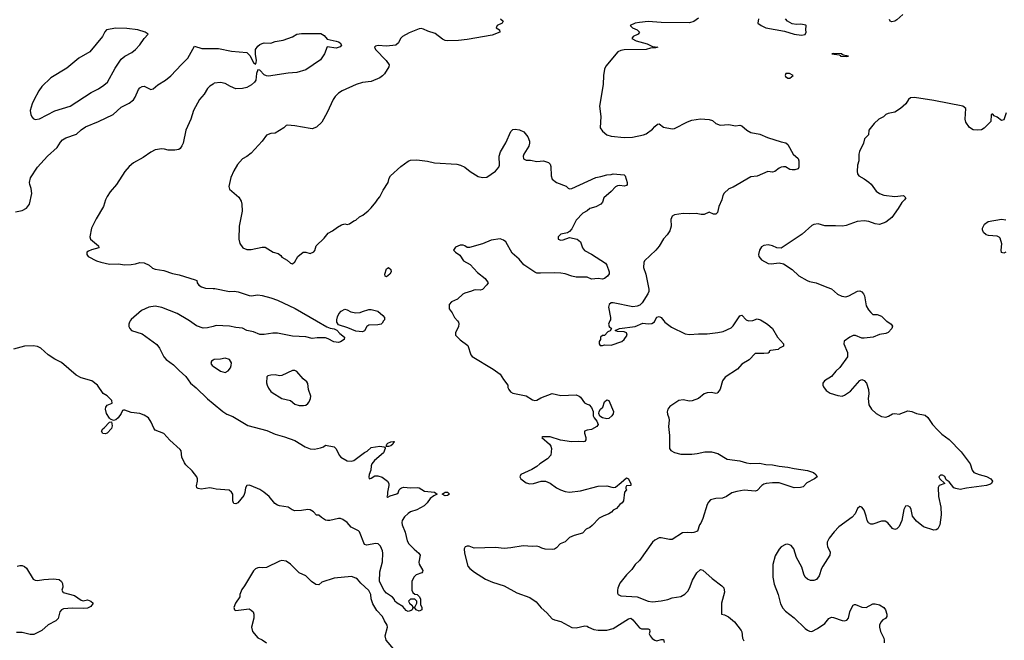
# Model space of a CAD drawing. Header units: inches. Extents: x 2220522 to 2384314, y 721474 to 893490.
# Tile 27 of 256: x 2258227 to 2267255, y 737070 to 742763. Entities that reach past the tile are written whole.
import ezdxf

# ---------------------------------------------------------------- set-up
doc = ezdxf.new("R2010")
doc.units = ezdxf.units.IN
doc.header["$MEASUREMENT"] = 0
for name, color, linetype in [('C2753', 7, 'Continuous'), ('C2754', 7, 'Continuous'), ('C2763', 7, 'Continuous'), ('C2764', 7, 'Continuous')]:
    doc.layers.add(name, color=color, linetype=linetype)

msp = doc.modelspace()

# ---------------------------------------------------------------- linework, layer by layer
at = {"layer": 'C2753', "color": 5}
for points, elevation in [([(2259241, 740000), (2259234.7, 739990), (2259229.2, 739970), (2259229.2, 739950), (2259236.1, 739930), (2259251.7, 739911.7), (2259350, 739881.7), (2259483.9, 739783.9), (2259510.7, 739750.7), (2259549.7, 739669.7), (2259570, 739645), (2259637.5, 739597.5), (2259690, 739544), (2259751.7, 739490), (2259793.4, 739430), (2259846, 739386), (2259950, 739284.7), (2260000, 739243.4)], 220), ([(2260000, 739948.8), (2259950, 739935.4), (2259910, 739934.7), (2259850, 739953.7), (2259782.9, 740000)], 220), ([(2260000, 738463.1), (2259970, 738468.7), (2259890, 738455.1), (2259862.3, 738462.2), (2259852.3, 738470), (2259850, 738486), (2259858, 738530), (2259857.8, 738550), (2259851.3, 738570), (2259810, 738624.5), (2259750, 738679.8), (2259738.1, 738698.1), (2259715.2, 738750), (2259707.1, 738807.1), (2259699.8, 738819.8), (2259605.1, 738905.1), (2259550, 738965.9), (2259470, 738998), (2259456.6, 739016.7), (2259434.3, 739070), (2259407.1, 739110), (2259370, 739136.2), (2259330.3, 739149.7), (2259250, 739161), (2259190, 739182), (2259178, 739182), (2259170, 739178), (2259159.3, 739150), (2259130.4, 739110), (2259110, 739092.7), (2259087.3, 739087.3), (2259060.2, 739100.2), (2259050, 739108), (2259022, 739150), (2259014, 739190), (2259017.2, 739210), (2259030, 739226), (2259074, 739246), (2259072.6, 739270), (2259030, 739312.8), (2258994.2, 739334.2), (2258942, 739410), (2258888, 739450), (2258790, 739478.4), (2258743.7, 739503.7), (2258610, 739619.1), (2258550, 739649.7), (2258488.9, 739688.9), (2258420.7, 739750), (2258390, 739765.7), (2258350, 739770.6), (2258271.1, 739768.9), (2258170, 739739.8)], 220), ([(2260000, 739638.9), (2259986, 739630), (2259981, 739610), (2259991.3, 739590), (2260000, 739584.4)], 240), ([(2258204, 737750), (2258230, 737757.3), (2258250, 737756.3), (2258270, 737747.3), (2258290, 737730.6), (2258350.7, 737630), (2258370, 737621.1), (2258390, 737619.6), (2258450, 737628.9), (2258534.4, 737634.4), (2258588.4, 737628.4), (2258610.3, 737610.4), (2258620.4, 737590), (2258622.8, 737557.2), (2258614, 737530), (2258626, 737510), (2258730, 737480.3), (2258790, 737437), (2258810, 737433.7), (2258850, 737441.6), (2258881, 737430), (2258902, 737410), (2258878.8, 737381.2), (2258850, 737364), (2258810, 737361.2), (2258710, 737365.1), (2258630, 737358), (2258611.3, 737350), (2258594.8, 737330), (2258579.1, 737270), (2258559.1, 737250), (2258488.9, 737211.1), (2258430, 737159), (2258356.8, 737123.2), (2258322, 737122), (2258250, 737141.2), (2258196.8, 737143.2)], 220)]:
    msp.add_lwpolyline(points, dxfattribs=dict(at, elevation=elevation))
at = {"layer": 'C2753', "color": 5, "elevation": 220}
msp.add_lwpolyline([(2259010, 738965.1), (2258990, 738968.6), (2258977, 738990), (2258989.6, 739010), (2259002, 739018), (2259050, 739072), (2259070, 739074), (2259076.4, 739036.4), (2259070, 739014), (2259030, 738969.8)], close=True, dxfattribs=at)
at = {"layer": 'C2754', "color": 5, "elevation": 240}
msp.add_lwpolyline([(2259110, 742686.2), (2259022.8, 742670), (2259008.3, 742651.7), (2258987.7, 742610), (2258870.6, 742470), (2258770.3, 742409.7), (2258660.3, 742319.7), (2258513.4, 742230), (2258430.5, 742150), (2258402, 742110), (2258356.1, 742023.9), (2258340.7, 741990), (2258322.8, 741930), (2258331, 741890), (2258341, 741870), (2258350, 741858), (2258370, 741846.8), (2258410, 741854.8), (2258550, 741927.3), (2258690, 741970.6), (2258883.9, 742096.1), (2258949.4, 742130), (2258998.4, 742161.6), (2259031.5, 742190), (2259101.3, 742318.7), (2259158.3, 742401.7), (2259191.2, 742428.8), (2259256.2, 742463.8), (2259290, 742490.5), (2259330, 742533.4), (2259370, 742590.8), (2259404, 742630), (2259379, 742650), (2259309.3, 742670), (2259210, 742683)], close=True, dxfattribs=at)
at = {"layer": 'C2754', "color": 5, "elevation": 220}
for points in [[(2258190, 740999.5), (2258250, 741011.8), (2258290, 741035.8), (2258315.8, 741070), (2258339.3, 741170), (2258334.1, 741214.1), (2258319.3, 741250), (2258317.2, 741270), (2258326.8, 741313.2), (2258389.7, 741410.3), (2258482, 741510), (2258569.7, 741590.3), (2258600.2, 741639.8), (2258619.1, 741660.9), (2258650, 741679.7), (2258746.8, 741713.2), (2258790, 741753.1), (2258830, 741781.5), (2258949.4, 741830), (2259085.8, 741894.2), (2259158.8, 741961.2), (2259230, 741996.5), (2259270, 742027), (2259287.6, 742052.4), (2259318.2, 742121.8), (2259330, 742138), (2259349.2, 742150), (2259370, 742152.4), (2259430, 742124), (2259450, 742130.4), (2259493.8, 742166.2), (2259565.1, 742210), (2259612.6, 742247.4), (2259710, 742353.6), (2259769.2, 742410.8), (2259830, 742520.7), (2259897.6, 742497.6), (2260000, 742497.7)], [(2260000, 742172.9), (2259970, 742152.8), (2259950, 742131.3), (2259919.1, 742080.9), (2259876.5, 742030), (2259820.2, 741930), (2259797.1, 741850), (2259750, 741748.7), (2259725.3, 741630), (2259715.1, 741604.9), (2259698.3, 741581.7), (2259687.1, 741572.9), (2259650, 741565.4), (2259590, 741566.6), (2259556, 741576), (2259530, 741577.7), (2259470, 741568.4), (2259430, 741548.4), (2259360, 741500), (2259271.7, 741450), (2259230, 741415.3), (2259190.2, 741370), (2259114, 741250), (2259056.7, 741183.3), (2259030, 741142.6), (2259015, 741110), (2258996.8, 741050), (2258930, 740935.6), (2258886.4, 740850), (2258871.4, 740771.4), (2258877.6, 740750), (2258950.2, 740690), (2258953.4, 740670), (2258886.9, 740653.1), (2258859.4, 740640.6), (2258844.4, 740630), (2258843.8, 740610), (2258856.4, 740590), (2258932.2, 740550), (2258970, 740537.8), (2259050, 740521.7), (2259130, 740522.9), (2259190, 740515.4), (2259250, 740517.5), (2259290, 740522.8), (2259330, 740535.9), (2259370, 740533.2), (2259414, 740510), (2259444.8, 740484.8), (2259470, 740474), (2259550, 740463.8), (2259630, 740435.2), (2259690, 740423.5), (2259836.7, 740376.7), (2259850.4, 740370), (2259856, 740350), (2259869, 740329), (2259893, 740313), (2259930, 740300.2), (2260000, 740297)], [(2259782.9, 740000), (2259770, 740008.9), (2259670, 740068.9), (2259530, 740122), (2259470, 740134.6), (2259410, 740126.6), (2259343.8, 740096.2), (2259248.4, 740011.6), (2259241, 740000)]]:
    msp.add_lwpolyline(points, dxfattribs=at)
at = {"layer": 'C2763', "color": 5}
for points, elevation in [([(2260948.5, 740000), (2261044.4, 739944.4), (2261073.1, 739933.1), (2261110, 739926.9), (2261135.7, 739915.7), (2261163.2, 739883.2), (2261204.9, 739850), (2261201, 739830), (2261170, 739807), (2261150, 739802), (2261108.3, 739808.3), (2261057.2, 739837.2), (2261030, 739845.7), (2260954.6, 739845.4), (2260910, 739839.6), (2260850, 739852.6), (2260730, 739861.4), (2260590, 739888.3), (2260548.2, 739888.2), (2260470, 739874.7), (2260430, 739875.6), (2260370, 739899.2), (2260310, 739911.1), (2260270, 739934), (2260210, 739938.7), (2260150, 739950.9), (2260030, 739956.8), (2260000, 739948.8)], 220), ([(2261564.4, 740000), (2261550, 739978), (2261542, 739970), (2261510, 739962.7), (2261430, 739961.2), (2261410, 739949), (2261390, 739909.3), (2261370, 739899.5), (2261310, 739906.6), (2261236.6, 739936.7), (2261150, 739964.1), (2261136, 739990), (2261135.8, 740000)], 220), ([(2262242, 740000), (2262251, 739990), (2262254.4, 739974.4), (2262250.8, 739950), (2262224.7, 739890), (2262224.7, 739870), (2262266.6, 739826.6), (2262335.5, 739775.5), (2262365.3, 739690), (2262374.7, 739674.7), (2262570, 739557.3), (2262632.2, 739512.2), (2262662.2, 739462.2), (2262702.8, 739410), (2262702.8, 739390), (2262710.8, 739370), (2262726.8, 739350), (2262750, 739338), (2262870, 739313.4), (2262930, 739275.5), (2262950, 739270.4), (2262970, 739274), (2263005.9, 739294.1), (2263110, 739333.4), (2263190, 739317), (2263330, 739322), (2263358, 739310), (2263370, 739301), (2263404.7, 739250), (2263430, 739236), (2263450, 739231), (2263470, 739204.7), (2263486.8, 739170), (2263484.9, 739130), (2263494, 739110), (2263520.5, 739080.5), (2263531, 739050), (2263518, 739030), (2263470, 739002.7), (2263430, 738998), (2263404.7, 738990), (2263404.7, 738970), (2263418.8, 738930), (2263418.8, 738910), (2263410, 738895.3), (2263394, 738890), (2263350, 738895.1), (2263288.4, 738891.6), (2263187.1, 738907.1), (2263090, 738935.6), (2263022.8, 738937.2), (2263014.8, 738930), (2263084, 738870), (2263098.8, 738850), (2263102.8, 738830), (2263098.8, 738770), (2263066.2, 738733.8), (2262998, 738690), (2262970, 738664), (2262924, 738636), (2262822, 738590), (2262812, 738570), (2262822, 738550), (2262870, 738514.8), (2262905.8, 738505.8), (2262938, 738510), (2263010, 738530.5), (2263050, 738530.4), (2263092.8, 738512.8), (2263150.3, 738470.3), (2263186.8, 738450), (2263230, 738434), (2263270, 738428.5), (2263370, 738442.4), (2263530, 738483.8), (2263610, 738487.3), (2263670, 738471), (2263690, 738476), (2263743.7, 738516.3), (2263790, 738562), (2263810, 738552), (2263814.8, 738534.8), (2263831.1, 738508.9), (2263830.9, 738489.1), (2263792.7, 738487.3), (2263783.6, 738476.4), (2263783.6, 738463.6), (2263792, 738450), (2263772, 738430), (2263764.7, 738350), (2263752, 738330), (2263730, 738315.3), (2263700.5, 738279.5), (2263670, 738262.7), (2263654.4, 738245.6), (2263630.3, 738229.7), (2263578, 738210), (2263541, 738190), (2263477.1, 738122.9), (2263454.4, 738105.6), (2263422, 738090), (2263388.1, 738051.9), (2263312.7, 738032.7), (2263270, 738014), (2263230, 737973.6), (2263183.7, 737956.3), (2263150, 737918), (2263130, 737906.6), (2263110, 737902), (2263046.3, 737906.3), (2263014.5, 737914.5), (2262990, 737929), (2262970, 737932.3), (2262930.6, 737929.4), (2262844.7, 737935.3), (2262730, 737917), (2262670, 737912.3), (2262590, 737922), (2262394.5, 737914.5), (2262350, 737932.7), (2262330, 737934), (2262311.6, 737928.4), (2262302, 737910), (2262306, 737870), (2262337.3, 737750), (2262354, 737730), (2262396, 737696), (2262497.3, 737630), (2262562.6, 737602.6), (2262670.2, 737570.2), (2262786.5, 737506.5), (2262904.3, 737464.3), (2262962.5, 737422.5), (2263010, 737367), (2263060.7, 737320.7), (2263110, 737266.3), (2263130, 737257.3), (2263190, 737243.5), (2263290, 737187.9), (2263330, 737183.6), (2263410, 737204.4), (2263430, 737200.5), (2263444, 737190), (2263490.2, 737170.2), (2263530, 737163.9), (2263610, 737162), (2263670, 737179.1), (2263810, 737268.4), (2263830, 737272.4), (2263850, 737258.4), (2263910, 737184), (2263930, 737176.3), (2263990, 737176.3), (2264001, 737170), (2264004.7, 737150), (2263998.8, 737130), (2264008, 737110), (2264027.3, 737087.3), (2264050, 737070.7), (2264070, 737066), (2264110, 737078.8), (2264130, 737076), (2264138, 737050)], 240), ([(2263639.7, 740000), (2263624.7, 739970), (2263632, 739950), (2263654, 739930), (2263642, 739910), (2263621.4, 739898.6), (2263590, 739866), (2263570, 739866), (2263554, 739850), (2263554, 739830), (2263542, 739810), (2263542, 739790), (2263550, 739774), (2263570, 739774), (2263590, 739782), (2263650, 739776.3), (2263748.7, 739810), (2263770, 739830.7), (2263798.4, 739870), (2263792.7, 739890), (2263770, 739899.3), (2263710, 739902), (2263687.3, 739912.7), (2263726, 739930), (2263870, 739949.1), (2263941.7, 739978.3), (2263990, 739973.6), (2264023.9, 739976.1), (2264047.9, 739992.1), (2264051.9, 740000)], 260), ([(2265036.4, 740000), (2265084, 739970), (2265130.8, 739930), (2265176.3, 739850), (2265230.7, 739790), (2265230, 739768.7), (2265194, 739750), (2265182, 739738), (2265110.8, 739729.2), (2265098, 739722), (2265098, 739710), (2265090, 739705.2), (2265050, 739700.9), (2264970, 739701.2), (2264916.1, 739643.9), (2264850, 739602), (2264810, 739558.4), (2264694.6, 739485.4), (2264672.7, 739450), (2264650, 739374), (2264630, 739344), (2264621.4, 739338.6), (2264610, 739333.2), (2264570, 739342.9), (2264530, 739340.5), (2264504, 739330), (2264450, 739289.4), (2264392.5, 739267.5), (2264370, 739264.5), (2264310, 739275.6), (2264271.3, 739270), (2264190, 739214.5), (2264170.4, 739190), (2264165.5, 739165.5), (2264166, 739146), (2264180.5, 739110), (2264183, 739090), (2264174.9, 739030), (2264186.4, 738950), (2264185.2, 738830), (2264198.4, 738810), (2264230, 738791.6), (2264290, 738777.8), (2264390, 738776.5), (2264437.7, 738782.3), (2264510, 738800.4), (2264570, 738798.4), (2264630, 738783.8), (2264713.1, 738733.1), (2264830, 738715.6), (2264890, 738697.3), (2264930, 738691.8), (2265010, 738694.6), (2265070, 738682.3), (2265130, 738678.8), (2265190, 738666.7), (2265270, 738659.6), (2265330, 738645), (2265450, 738627.2), (2265505.5, 738610), (2265527.7, 738590), (2265538.8, 738570), (2265514, 738550), (2265445.7, 738514.3), (2265410, 738479), (2265387.7, 738472.3), (2265330, 738469.4), (2265190, 738513.3), (2265130, 738514.3), (2265071.7, 738508.3), (2265050, 738502.4), (2265030.6, 738490), (2264990, 738444.5), (2264970, 738437.6), (2264870, 738446.2), (2264804, 738436), (2264757.5, 738422.5), (2264708, 738390), (2264670, 738373.7), (2264608.9, 738371.1), (2264562.3, 738357.7), (2264541.7, 738338.3), (2264530, 738315.3), (2264492.4, 738187.6), (2264474, 738146), (2264462, 738130), (2264440.7, 738070), (2264410, 738057.6), (2264390, 738055.1), (2264350, 738058.7), (2264304.7, 738055.3), (2264210, 737994), (2264186.4, 737993.6), (2264110, 738009.2), (2264090, 738009.2), (2264050, 737989), (2264030.5, 737969.5), (2263910, 737801.2), (2263870, 737764), (2263840.7, 737719.3), (2263790.6, 737669.4), (2263730, 737595.3), (2263710.6, 737549.4), (2263707.3, 737530), (2263710, 737502), (2263716, 737490), (2263739.3, 737479.3), (2263889.1, 737469.1), (2263990, 737430.4), (2264030, 737424.2), (2264110, 737432.2), (2264170, 737445.5), (2264210, 737460.7), (2264290, 737472.7), (2264327, 737493), (2264355.8, 737524.2), (2264375.9, 737564.1), (2264397, 737623), (2264435.1, 737690), (2264470, 737719.1), (2264490, 737714), (2264575.8, 737635.8), (2264664.9, 737570), (2264684.9, 737550), (2264690.4, 737510.4), (2264662.7, 737410), (2264662, 737310), (2264690, 737303), (2264726.3, 737286.3), (2264780.2, 737240.3), (2264841.5, 737161.5), (2264847.7, 737147.7), (2264854.6, 737090), (2264866.6, 737066.6)], 260), ([(2264134.1, 740000), (2264142, 739990), (2264202.4, 739942.4), (2264330, 739883), (2264370, 739874.9), (2264450, 739882), (2264530, 739882.6), (2264630, 739892.8), (2264676.4, 739903.6), (2264750, 739938), (2264770, 739956.3), (2264798.8, 740000)], 260), ([(2266173.4, 740000), (2266176.7, 739996.7), (2266218, 739970), (2266230, 739952), (2266224.7, 739930), (2266190, 739894), (2266170, 739885.2), (2266110, 739875.3), (2266052, 739850), (2265970, 739841.1), (2265950, 739843.1), (2265890, 739865.1), (2265870, 739866), (2265839.1, 739850), (2265787.2, 739812.8), (2265783, 739790), (2265816.4, 739710), (2265817.1, 739670), (2265748.5, 739571.5), (2265710, 739538), (2265670, 739489.5), (2265606, 739450), (2265590.8, 739430), (2265590.8, 739410), (2265596.8, 739396.8), (2265622.5, 739362.5), (2265658, 739338), (2265730, 739316.3), (2265770, 739310.7), (2265790, 739319.1), (2265843.8, 739356.2), (2265930, 739454), (2265950, 739462.8), (2265970, 739454.8), (2265990.3, 739430.4), (2266010.4, 739370), (2266012.5, 739332.5), (2266008.2, 739288.2), (2266014, 739230), (2266036.3, 739190), (2266079.5, 739150), (2266130, 739122.3), (2266170, 739116.5), (2266194.4, 739125.6), (2266230, 739148.2), (2266250, 739150.5), (2266290, 739146), (2266370, 739174.8), (2266408, 739168), (2266450, 739150.8), (2266530, 739136.3), (2266555.3, 739115.3), (2266597.3, 739050), (2266641.7, 739001.7), (2266682.3, 738962.3), (2266750, 738913.4), (2266858.5, 738798.6), (2266943, 738690), (2266959.1, 738630), (2266977.3, 738610), (2267024.7, 738590), (2267093, 738573), (2267131.3, 738550), (2267146, 738530), (2267138, 738510), (2267130, 738504), (2267090.5, 738489.5), (2266910, 738466.6), (2266850, 738454.5), (2266810, 738462), (2266794, 738470), (2266750, 738524), (2266723.7, 738543.7), (2266710, 738572.3), (2266690, 738583.7), (2266670, 738585.2), (2266654.8, 738570), (2266664, 738550), (2266711.3, 738510), (2266658, 738490), (2266648.6, 738471.4), (2266651.7, 738390), (2266674.3, 738290), (2266677.7, 738222.3), (2266665.5, 738130), (2266646.9, 738093.1), (2266630, 738084.4), (2266610, 738081), (2266515.3, 738110), (2266450, 738162), (2266413.3, 738210), (2266400.7, 738270), (2266391.6, 738290), (2266370, 738305.2), (2266350, 738302), (2266334, 738270), (2266316.4, 738170), (2266290, 738114), (2266270, 738092.7), (2266250, 738088), (2266230, 738096), (2266188.3, 738148.3), (2266163.3, 738163.3), (2266130, 738164.2), (2266050, 738134), (2266030, 738134.5), (2266010, 738146.6), (2265997.6, 738170), (2265989.6, 738210), (2265970, 738265.2), (2265950, 738292.7), (2265930, 738297.2), (2265910, 738279), (2265886.4, 738230), (2265860.4, 738199.6), (2265739.3, 738110), (2265695.6, 738064.4), (2265650, 738006.6), (2265632, 737970), (2265632, 737950), (2265634, 737930), (2265657.2, 737877.2), (2265654.9, 737850), (2265590.3, 737750), (2265579.5, 737730), (2265559, 737661), (2265532.3, 737627.7), (2265510, 737618), (2265478.9, 737618.9), (2265450, 737632.3), (2265430, 737649.3), (2265416.9, 737676.9), (2265400.1, 737740.1), (2265350, 737829), (2265325.1, 737910), (2265300.7, 737940.7), (2265270, 737952.3), (2265250, 737949.4), (2265210, 737927), (2265190, 737907), (2265153.7, 737846.3), (2265133, 737767), (2265133.4, 737650), (2265145.4, 737585.4), (2265183.1, 737490), (2265204.4, 737404.4), (2265224.2, 737364.2), (2265250, 737337.3), (2265330, 737275.5), (2265430, 737179.5), (2265450, 737163.7), (2265470, 737155.3), (2265490, 737152.4), (2265542, 737178), (2265610, 737225.5), (2265647, 737270), (2265670, 737282.4), (2265690, 737279.5), (2265769.5, 737250.5), (2265790, 737247.7), (2265810, 737253.4), (2265826.5, 737273.5), (2265839.8, 737330), (2265853.8, 737366.2), (2265868.7, 737391.3), (2265882.6, 737397.4), (2265890, 737399.5), (2265950, 737374.6), (2265990, 737370.3), (2266050, 737403.8), (2266070, 737405.5), (2266110, 737395.5), (2266150, 737370.7), (2266167.3, 737350), (2266179.1, 737310), (2266179.1, 737290), (2266166.8, 737270), (2266143, 737257), (2266123.4, 737236.6), (2266111.8, 737210), (2266110.3, 737190), (2266119.6, 737150), (2266150.2, 737090.2), (2266154, 737070), (2266153.5, 737046.5)], 280), ([(2260000, 739584.4), (2260070, 739539.1), (2260110, 739528), (2260138.7, 739541.3), (2260159.5, 739570), (2260167, 739590), (2260170, 739615.3), (2260150, 739646), (2260110, 739659.6), (2260070, 739649.2), (2260010, 739645.2), (2260000, 739638.9)], 240), ([(2260000, 739243.4), (2260090, 739169), (2260125.3, 739145.3), (2260182.5, 739122.5), (2260319.7, 739039.7), (2260493.8, 738993.8), (2260570, 738960.3), (2260655.9, 738935.9), (2260750, 738901.6), (2260846.3, 738846.3), (2260890, 738828.1), (2260930, 738824.4), (2260984.9, 738835.1), (2261014, 738846), (2261030, 738861), (2261110, 738846), (2261130, 738826), (2261158, 738770), (2261173.4, 738750), (2261230, 738715.5), (2261266.8, 738713.2), (2261290, 738719.1), (2261388.2, 738791.8), (2261414.5, 738805.5), (2261450, 738838), (2261530, 738852), (2261566.4, 738846.4), (2261578, 738838), (2261578, 738830), (2261562.7, 738790), (2261480.2, 738719.8), (2261457.6, 738690), (2261450.4, 738670), (2261448, 738630), (2261430.6, 738590), (2261427.2, 738570), (2261431.6, 738551.6), (2261450, 738556.3), (2261482.4, 738577.6), (2261510, 738579.1), (2261550, 738566.5), (2261600.3, 738530), (2261611.7, 738510), (2261613.4, 738490), (2261600.4, 738430), (2261599.8, 738400.2), (2261594, 738390), (2261603.6, 738383.6), (2261623.3, 738396.7), (2261684.7, 738415.3), (2261696.3, 738423.7), (2261707, 738450), (2261718, 738462), (2261729.7, 738470.3), (2261750, 738473.7), (2261811.7, 738468.3), (2261872.1, 738472.1), (2261890, 738467.7), (2261939.3, 738439.3), (2262032, 738430), (2262054, 738410), (2262024.5, 738395.5), (2261991, 738370), (2261962.8, 738330), (2261935.6, 738304.4), (2261870, 738267.3), (2261810.6, 738249.4), (2261790, 738234), (2261756.7, 738203.3), (2261734, 738170), (2261730.7, 738150), (2261734, 738130), (2261762, 738062), (2261781.3, 737981.3), (2261795.5, 737955.5), (2261844.9, 737904.9), (2261886.8, 737870), (2261900.7, 737850), (2261886.4, 737786.4), (2261891, 737770), (2261924.7, 737710), (2261922, 737698), (2261914, 737690), (2261862, 737670), (2261842, 737650), (2261822, 737610), (2261822, 737530), (2261832, 737510), (2261850, 737492), (2261871.6, 737491.6), (2261891.6, 737471.6), (2261902, 737450), (2261903.6, 737396.4), (2261913.7, 737373.7), (2261914, 737350), (2261890, 737338), (2261862, 737350), (2261850, 737368), (2261832.7, 737367.3), (2261826, 737350), (2261817.5, 737342.5), (2261790, 737333.2), (2261770, 737344.5), (2261741.2, 737381.2), (2261689.7, 737410), (2261668.2, 737430), (2261663.3, 737443.3), (2261645.1, 737465.1), (2261590, 737503), (2261570, 737527.8), (2261527.6, 737610), (2261530, 737698), (2261555.1, 737790), (2261556.1, 737870), (2261552.8, 737890), (2261534.6, 737934.6), (2261514.8, 737954.7), (2261490, 737959.2), (2261410, 737943.9), (2261387.6, 737947.6), (2261344.4, 738064.4), (2261333.8, 738073.8), (2261267.2, 738107.2), (2261229.7, 738150), (2261190, 738178), (2261170, 738186), (2261150, 738187.2), (2261070, 738168.3), (2261048.2, 738168.2), (2261032.8, 738172.8), (2260995.5, 738195.5), (2260970, 738218), (2260950, 738218), (2260922, 738250), (2260890, 738266.6), (2260870, 738271.5), (2260810, 738260.5), (2260750, 738258.4), (2260726.5, 738266.5), (2260690, 738292.3), (2260610, 738304.2), (2260590, 738311.1), (2260565.8, 738325.8), (2260514.3, 738390), (2260467.3, 738430), (2260430, 738452.4), (2260350, 738487.6), (2260330, 738492.4), (2260310, 738489.2), (2260296.3, 738470), (2260292.8, 738427.2), (2260281.1, 738398.9), (2260226, 738330), (2260210, 738320.9), (2260190, 738325.2), (2260187, 738330), (2260182, 738350), (2260182.7, 738410), (2260169.4, 738430), (2260148, 738448), (2260030, 738457.6), (2260000, 738463.1)], 220), ([(2261656.9, 736990), (2261586.2, 737070), (2261579.8, 737110), (2261601.1, 737190), (2261598, 737210), (2261571.8, 737250), (2261554, 737290), (2261503.2, 737343.2), (2261465.8, 737405.8), (2261449.8, 737449.8), (2261447.4, 737490), (2261430, 737526), (2261355.3, 737595.3), (2261325.2, 737630), (2261310, 737640.9), (2261270, 737654), (2261110, 737639.7), (2260997.2, 737602.8), (2260970, 737579.3), (2260943.3, 737583.3), (2260904, 737610), (2260850, 737662), (2260790, 737689), (2260710, 737769), (2260670, 737797.2), (2260630, 737801.2), (2260610, 737796), (2260490, 737739.3), (2260450, 737734), (2260430, 737739), (2260410, 737734), (2260390, 737725.2), (2260370, 737708.7), (2260290, 737568.7), (2260265.2, 737534.8), (2260246.8, 737490), (2260246, 737470), (2260206.8, 737410), (2260191, 737370), (2260198, 737350), (2260210, 737344.9), (2260330, 737358), (2260350, 737347.3), (2260367.3, 737330), (2260374.9, 737310), (2260374.2, 737274.2), (2260352, 737190), (2260361.3, 737150), (2260410, 737093), (2260450, 737074.4), (2260490, 737045.5)], 240)]:
    msp.add_lwpolyline(points, dxfattribs=dict(at, elevation=elevation))
for points, elevation in [([(2260750, 739545.2), (2260730, 739544), (2260630, 739499), (2260610, 739495.3), (2260570, 739504), (2260530, 739502), (2260503.6, 739496.4), (2260492, 739488), (2260491.1, 739431.1), (2260498, 739410), (2260510, 739382), (2260530, 739352), (2260542, 739342), (2260630, 739287.3), (2260710, 739270.6), (2260750, 739237.3), (2260790, 739224), (2260830, 739222.8), (2260850, 739226.8), (2260870, 739241), (2260881.2, 739258.8), (2260892.9, 739287.1), (2260896.2, 739310), (2260876, 739370), (2260870, 739426), (2260860.2, 739440.2), (2260827.6, 739467.6), (2260770, 739535.1)], 240), ([(2263610, 739101.6), (2263570, 739112.3), (2263547.5, 739127.5), (2263536, 739150), (2263541.2, 739170), (2263553.2, 739190), (2263573.2, 739210), (2263590, 739258), (2263610, 739276), (2263630.4, 739270.4), (2263671, 739170), (2263670, 739149), (2263657.3, 739130), (2263630, 739106.3)], 240), ([(2261610, 738846.9), (2261588, 738848), (2261594.5, 738870), (2261602.9, 738877.1), (2261630, 738891.5), (2261654.2, 738894.2), (2261664.7, 738890), (2261654.6, 738885.4), (2261648, 738870), (2261630, 738854)], 220), ([(2262130, 738396), (2262102, 738410), (2262128, 738430), (2262150, 738430.3), (2262166.8, 738410), (2262150, 738399.5)], 220), ([(2261850, 737448), (2261810, 737448), (2261792, 737430), (2261802, 737410), (2261824.7, 737390), (2261830, 737374), (2261850, 737374), (2261868, 737410), (2261868, 737430)], 220)]:
    msp.add_lwpolyline(points, close=True, dxfattribs=dict(at, elevation=elevation))
at = {"layer": 'C2764', "color": 5}
for points, elevation in [([(2262636, 742770), (2262661, 742750), (2262651.3, 742730), (2262604.7, 742710), (2262596, 742690), (2262626, 742670), (2262630.8, 742650), (2262558.2, 742621.8), (2262330, 742582), (2262250, 742573.8), (2262150, 742570.8), (2262130, 742573.1), (2262103.6, 742583.6), (2262035.8, 742635.8), (2261970, 742657.7), (2261930, 742676.3), (2261910, 742681.8), (2261890, 742680.5), (2261797, 742643), (2261737.1, 742610), (2261718, 742590), (2261701.6, 742550), (2261674.8, 742530), (2261590, 742521.5), (2261513, 742527), (2261490, 742522), (2261479.3, 742510), (2261488.9, 742490), (2261588.1, 742390), (2261614.6, 742350), (2261612.7, 742330), (2261572.7, 742267.3), (2261553, 742247), (2261528.8, 742231.2), (2261450, 742196.9), (2261370, 742186), (2261311.3, 742170), (2261182.8, 742110), (2261150.8, 742090), (2261120.7, 742059.3), (2261100.5, 742030), (2261047.1, 741912.9), (2260998, 741822), (2260950, 741777.2), (2260910, 741762.7), (2260890, 741763.7), (2260750, 741789.6), (2260683.8, 741796.2), (2260670, 741792.7), (2260650, 741772.7), (2260570, 741722.7), (2260530, 741719.3), (2260490, 741704), (2260450, 741649), (2260350, 741538), (2260310.9, 741509.1), (2260270, 741488), (2260224.5, 741435.5), (2260190, 741378), (2260164.5, 741315.5), (2260145.4, 741234.6), (2260152, 741210), (2260235.2, 741135.2), (2260257.1, 741097.1), (2260264.9, 741070), (2260267.9, 741007.9), (2260240.5, 740870), (2260236, 740750), (2260244.7, 740710), (2260272, 740670), (2260310, 740656), (2260350, 740656), (2260450, 740677.3), (2260476.8, 740676.8), (2260550, 740631), (2260598.8, 740618.8), (2260621, 740601), (2260630, 740586), (2260678.8, 740558.8), (2260710, 740531), (2260730, 740524.7), (2260750, 740542), (2260779, 740590), (2260828, 740630), (2260850.9, 740630.9), (2260890, 740618), (2260924.7, 740635.3), (2260932.9, 740647.1), (2260945.2, 740690), (2261020.1, 740759.9), (2261054.8, 740805.2), (2261094.8, 740825.2), (2261140.2, 740859.8), (2261178, 740882), (2261210, 740891), (2261230, 740884.7), (2261250, 740891.3), (2261290, 740918), (2261310, 740924.7), (2261343.7, 740956.3), (2261374, 740970), (2261424, 741010), (2261450, 741036), (2261491.9, 741088.1), (2261510, 741118), (2261530, 741138), (2261561.1, 741198.9), (2261605.4, 741270), (2261616.4, 741310), (2261627.8, 741332.2), (2261722.2, 741417.8), (2261790, 741466.3), (2261810, 741474.9), (2261870, 741478.5), (2261965.4, 741465.4), (2262030, 741450.3), (2262236.7, 741436.7), (2262270, 741428.9), (2262307.7, 741410), (2262356.3, 741370), (2262430, 741326), (2262470, 741315.8), (2262510, 741319.3), (2262590, 741374.9), (2262619.2, 741410), (2262625.3, 741430), (2262624.9, 741510), (2262635.5, 741550), (2262685.2, 741634.8), (2262730, 741737.6), (2262750, 741755.3), (2262770, 741760.3), (2262810, 741753.4), (2262850, 741733.4), (2262885.7, 741690), (2262902.7, 741650), (2262903.2, 741630), (2262896.1, 741603.9), (2262850.3, 741530), (2262843.7, 741510), (2262845.5, 741485.5), (2262870, 741474.9), (2262910, 741475.8), (2262970, 741463.8), (2263030, 741468), (2263074.6, 741454.6), (2263090, 741438), (2263096.7, 741416.7), (2263099.3, 741330), (2263110, 741300.7), (2263150.3, 741270.3), (2263237.3, 741237.3), (2263256.9, 741216.9), (2263270, 741211.3), (2263290, 741216), (2263510, 741316.9), (2263556.3, 741323.7), (2263610, 741341.3), (2263650, 741344), (2263670, 741350.7), (2263770, 741338.8), (2263778.8, 741330), (2263798, 741270), (2263797.3, 741250), (2263790, 741241.2), (2263770, 741236), (2263730, 741242.9), (2263710, 741240.7), (2263689, 741231), (2263650, 741186.6), (2263582, 741130), (2263570.7, 741090), (2263557.3, 741070), (2263510, 741045.1), (2263456, 741030), (2263431, 741010), (2263390, 740989.4), (2263330, 740923.7), (2263290, 740845.2), (2263270, 740819.3), (2263250, 740809), (2263190, 740794.5), (2263164, 740770), (2263164.7, 740750), (2263190, 740742), (2263210, 740743.8), (2263270, 740764.9), (2263338, 740750), (2263370, 740724.7), (2263387.3, 740670), (2263404.7, 740644.7), (2263470, 740613.4), (2263598.8, 740530), (2263611, 740510), (2263631.3, 740450), (2263631.1, 740431.1), (2263618, 740410), (2263590, 740389), (2263570, 740384), (2263530, 740389.2), (2263470, 740383.7), (2263430, 740400.7), (2263330, 740402.7), (2263290, 740411), (2263230, 740433.1), (2263190, 740438.9), (2263130, 740442.5), (2263003.4, 740436.6), (2262970, 740439.1), (2262950, 740447.1), (2262850, 740514.3), (2262806.2, 740566.2), (2262742, 740622), (2262684.5, 740724.5), (2262662, 740742), (2262631.8, 740751.8), (2262550, 740741.3), (2262470, 740708.2), (2262352.7, 740672.7), (2262330, 740673.2), (2262308, 740690), (2262294.2, 740694.2), (2262265.8, 740694.2), (2262224.5, 740675.5), (2262204.7, 740650), (2262222, 740630), (2262262.8, 740602.8), (2262298, 740550), (2262356.9, 740516.9), (2262425.3, 740445.3), (2262494.8, 740390), (2262522, 740350), (2262512, 740330), (2262470.5, 740289.5), (2262450, 740282.7), (2262410, 740286), (2262390, 740282.7), (2262370, 740272.7), (2262310, 740256), (2262290, 740245.2), (2262241.1, 740198.9), (2262185.8, 740174.2), (2262166, 740150), (2262164.7, 740110), (2262193.7, 740073.7), (2262214.8, 740030), (2262242, 740000)], 240), ([(2264450, 742777.6), (2264410, 742748.2), (2264370, 742735.1), (2264110, 742737.2), (2263990, 742745.4), (2263910, 742738), (2263872, 742730), (2263826, 742710), (2263846, 742690), (2263890.3, 742670.3), (2263911, 742650), (2263898, 742630), (2263851.3, 742610), (2263841, 742590), (2263881, 742570), (2263981.2, 742541.2), (2264030, 742516.3), (2264078, 742510), (2264055.9, 742504.1), (2264010, 742501.6), (2263970.1, 742489.9), (2263770, 742486.6), (2263738.5, 742481.5), (2263710.7, 742470), (2263602.5, 742337.5), (2263590.6, 742309.4), (2263579.1, 742250), (2263576.3, 742170), (2263544.9, 741970), (2263556.3, 741876.3), (2263550.8, 741770.8), (2263570, 741741), (2263610, 741706.8), (2263650, 741696.3), (2263770, 741683.8), (2263844.9, 741684.9), (2263948.3, 741708.3), (2263970, 741717.6), (2264030, 741758.4), (2264050, 741784.4), (2264074.5, 741805.5), (2264090, 741808.5), (2264130, 741778), (2264210, 741761.1), (2264230, 741764.2), (2264350, 741826.5), (2264390, 741840.8), (2264470, 741853.1), (2264548.5, 741848.5), (2264579.9, 741839.9), (2264610.7, 741810), (2264650, 741795.8), (2264730, 741801.3), (2264790, 741790.7), (2264830, 741797.3), (2264850, 741790.6), (2264894, 741750), (2264930, 741728.2), (2265013.4, 741713.4), (2265083.9, 741683.9), (2265210, 741641.7), (2265252.7, 741632.7), (2265270, 741619.1), (2265319.5, 741530), (2265364.9, 741490), (2265372.5, 741467.5), (2265370.8, 741410), (2265366, 741394), (2265334.4, 741385.6), (2265310, 741385.1), (2265290, 741389.5), (2265250, 741412.3), (2265230, 741414.5), (2265210, 741409.6), (2265190, 741400.7), (2265150, 741369.6), (2265130, 741365.6), (2265088, 741372), (2264990.6, 741329.4), (2264930, 741320.9), (2264770, 741227.6), (2264730, 741212), (2264687.2, 741172.8), (2264673.4, 741150), (2264665.5, 741110), (2264639.3, 741050), (2264625.8, 740994.2), (2264610, 740979.3), (2264590, 740979.5), (2264550, 740998), (2264504.2, 740975.8), (2264475.6, 740975.6), (2264430, 740984.7), (2264370, 740981.3), (2264310, 740986.3), (2264230, 740973.6), (2264210, 740960.9), (2264197, 740930), (2264200.3, 740870), (2264190, 740825.2), (2264165.5, 740790), (2264130, 740751.8), (2264090, 740684.5), (2264061.6, 740650), (2263955.3, 740550), (2263950, 740537.2), (2263947.8, 740490), (2263968.4, 740430), (2263996.5, 740290), (2263995, 740270), (2263986, 740250), (2263934.8, 740165.2), (2263914, 740146), (2263890, 740135.4), (2263850, 740130.6), (2263670, 740167.3), (2263650, 740166), (2263630.8, 740150), (2263625.2, 740125.2), (2263646, 740030), (2263644.7, 740010), (2263639.7, 740000)], 260), ([(2265002.8, 742770), (2264996, 742730), (2265024.7, 742710), (2265070, 742688.9), (2265239.2, 742659.2), (2265330, 742629.2), (2265397.2, 742622.8), (2265430, 742627.3), (2265439, 742650), (2265435.3, 742670), (2265438, 742710), (2265434.6, 742714.6), (2265390, 742722), (2265350, 742719), (2265310, 742725.2), (2265268, 742750), (2265248, 742770)], 280), ([(2266326, 742810), (2266270, 742761.2), (2266250, 742749.3), (2266225.2, 742745.2), (2266208.9, 742748.9), (2266204, 742764)], 260), ([(2260000, 742497.7), (2260050, 742497.8), (2260170, 742475.6), (2260310, 742463), (2260336.3, 742436.3), (2260370, 742370.8), (2260390, 742356.3), (2260396.4, 742370), (2260397.3, 742390), (2260388.1, 742448.1), (2260389.7, 742490), (2260410, 742520.4), (2260430, 742536.5), (2260450, 742545.3), (2260470, 742550.3), (2260530, 742548.9), (2260570, 742564.2), (2260643.3, 742576.7), (2260730, 742606), (2260769.7, 742630.3), (2260810, 742635.3), (2260990, 742637.4), (2261018.8, 742618.8), (2261045.7, 742585.7), (2261130, 742567.2), (2261150, 742558.9), (2261164.6, 742550), (2261178, 742530), (2261166.8, 742513.2), (2261130, 742500.8), (2261045.8, 742514.2), (2261022, 742450), (2260985.8, 742394.2), (2260850, 742303.5), (2260770, 742279.1), (2260690, 742272.8), (2260510, 742244.5), (2260490, 742247.2), (2260470, 742258.3), (2260430, 742300.5), (2260410, 742302), (2260397.7, 742270), (2260392.7, 742210), (2260381.7, 742190), (2260353.7, 742166.3), (2260310, 742141.5), (2260268.8, 742131.2), (2260210.6, 742130.6), (2260161.6, 742150), (2260110, 742178.7), (2260070, 742187.2), (2260010, 742179.7), (2260000, 742172.9)], 220), ([(2267272.6, 741910), (2267250, 741844), (2267230, 741838), (2267190, 741868.7), (2267162, 741882), (2267150, 741898), (2267142, 741898), (2267134, 741890), (2267132, 741830), (2267070.7, 741769.3), (2267046, 741754), (2267010, 741749.5), (2266970, 741753.2), (2266935.5, 741775.5), (2266902.5, 741822.5), (2266897.2, 741850), (2266902, 741950), (2266875.3, 741970), (2266610, 742022), (2266430.6, 742049.4), (2266394.8, 742045.2), (2266378, 742030), (2266351.3, 741990), (2266304.7, 741950), (2266250, 741915.3), (2266190, 741904), (2266170, 741894), (2266147.1, 741872.9), (2266104.7, 741850), (2266061, 741810), (2266012, 741750), (2266010, 741706), (2265972, 741670), (2265964.7, 741630), (2265927.1, 741552.9), (2265921, 741530), (2265922.8, 741470), (2265910.7, 741430), (2265906, 741370), (2265910.7, 741350), (2265922.8, 741330), (2265970, 741304.4), (2266013.5, 741273.5), (2266033.9, 741253.9), (2266079.5, 741190), (2266110, 741168.9), (2266150, 741154.9), (2266250, 741141.7), (2266330, 741150.4), (2266352, 741130), (2266341, 741110), (2266314.4, 741085.6), (2266282.4, 741030), (2266223.8, 740950), (2266170, 740905.6), (2266110, 740885.6), (2266070, 740889.6), (2266012.2, 740912.2), (2265970, 740919.1), (2265907.5, 740912.5), (2265804.7, 740875.3), (2265770.4, 740869.6), (2265706.2, 740873.8), (2265610, 740872.3), (2265550, 740889.3), (2265510, 740886), (2265490, 740875.1), (2265403.1, 740796.9), (2265210, 740666.6), (2265170, 740669.4), (2265130, 740689.3), (2265090, 740697.2), (2265050, 740693.2), (2265030, 740679), (2265010.8, 740650), (2265002.8, 740610), (2265006, 740590), (2265030, 740561), (2265090, 740525.5), (2265116.6, 740523.4), (2265190, 740534), (2265230, 740524), (2265311.5, 740471.5), (2265370, 740413), (2265446.8, 740370), (2265470, 740361.3), (2265531.3, 740350), (2265628.5, 740308.5), (2265670, 740295.5), (2265726.5, 740246.5), (2265766.9, 740226.9), (2265802.5, 740222.5), (2265830, 740228.9), (2265910, 740274), (2265930, 740276.3), (2265950, 740267.3), (2265964.9, 740250), (2265974, 740230), (2265990, 740138.8), (2266010, 740100.7), (2266030, 740076), (2266050, 740058.8), (2266090, 740058.8), (2266130, 740042.8), (2266173.4, 740000)], 280), ([(2267270, 740629.3), (2267250, 740622.7), (2267230, 740629), (2267226.6, 740650), (2267234, 740706), (2267218, 740758), (2267208.3, 740768.3), (2267190, 740777.1), (2267110, 740783.5), (2267090, 740789.6), (2267066, 740810), (2267054.8, 740834.8), (2267054.5, 740850), (2267073.4, 740886.6), (2267107.9, 740912.1), (2267230, 740933.7), (2267270, 740927.3)], 280), ([(2260000, 740297), (2260016.2, 740296.2), (2260150, 740270.3), (2260192.9, 740272.9), (2260230, 740265.5), (2260330, 740233), (2260350, 740230.5), (2260410, 740238.9), (2260450, 740233.4), (2260530, 740212.7), (2260590, 740190.2), (2260753.2, 740113.2), (2260948.5, 740000)], 220), ([(2261135.8, 740000), (2261135.5, 740010), (2261141.8, 740038.2), (2261154.9, 740065.1), (2261176, 740090), (2261210, 740107.3), (2261230, 740102.8), (2261264.5, 740084.5), (2261310, 740074.8), (2261350, 740076), (2261372.1, 740087.9), (2261430, 740105.5), (2261450, 740104.9), (2261510.6, 740090.6), (2261556, 740050), (2261571, 740030), (2261571, 740010), (2261564.4, 740000)], 220), ([(2264051.9, 740000), (2264070, 740035.3), (2264090, 740040.3), (2264110, 740030.3), (2264134.1, 740000)], 260), ([(2264798.8, 740000), (2264830, 740047.3), (2264850, 740053.4), (2264887.7, 740010), (2264910, 740001.1), (2264950, 740003.1), (2264990, 740017.8), (2265020.5, 740010), (2265036.4, 740000)], 260)]:
    msp.add_lwpolyline(points, dxfattribs=dict(at, elevation=elevation))
for points, elevation in [([(2265685.4, 742454.6), (2265674, 742450), (2265739.8, 742439.8), (2265754, 742434), (2265754, 742430), (2265810, 742426.8), (2265826, 742430), (2265778, 742438), (2265766, 742446), (2265766, 742450)], 280), ([(2265286, 742270), (2265251.6, 742268.4), (2265246, 742250), (2265250, 742242), (2265270, 742226), (2265290, 742226), (2265318, 742250)], 280), ([(2261590, 740404), (2261578, 740410), (2261574, 740430), (2261590, 740478.8), (2261610, 740490.4), (2261630, 740471.3), (2261634, 740450), (2261621, 740430)], 220)]:
    msp.add_lwpolyline(points, close=True, dxfattribs=dict(at, elevation=elevation))

doc.saveas('drawing.dxf')
